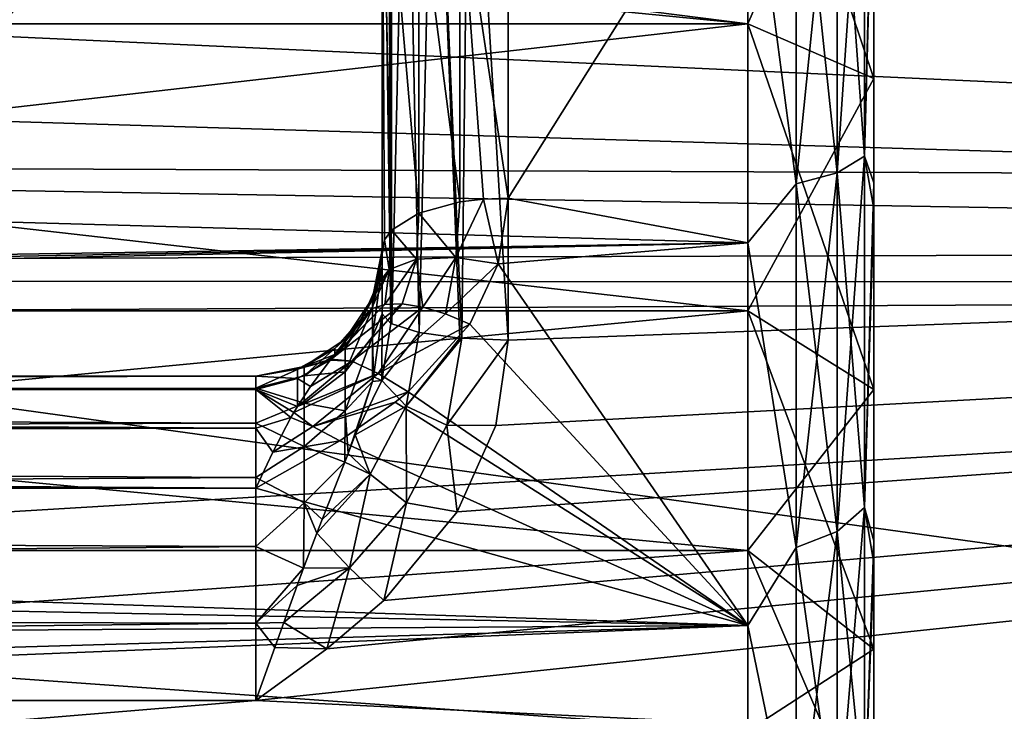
# Model space of a CAD drawing. Header units: millimetres. Extents: x -143 to 143, y -35 to 35.
# Tile 51 of 256: x -114.89 to -110.98, y -5.33 to -2.59. Entities that reach past the tile are written whole.
import ezdxf

# ---------------------------------------------------------------- set-up
doc = ezdxf.new("R2010")
doc.units = ezdxf.units.MM
doc.header["$LTSCALE"] = 65.185185
for name, color, linetype in [('1792', 7, 'CONTINUOUS'), ('1800', 7, 'CONTINUOUS'), ('1802', 7, 'CONTINUOUS'), ('1803', 7, 'CONTINUOUS'), ('1812', 7, 'CONTINUOUS'), ('2062', 7, 'CONTINUOUS'), ('2087', 7, 'CONTINUOUS'), ('2116', 7, 'CONTINUOUS'), ('2117', 7, 'CONTINUOUS'), ('2118', 7, 'CONTINUOUS'), ('2119', 7, 'CONTINUOUS'), ('2120', 7, 'CONTINUOUS'), ('2124', 7, 'CONTINUOUS'), ('2125', 7, 'CONTINUOUS'), ('2131', 7, 'CONTINUOUS'), ('2132', 7, 'CONTINUOUS'), ('2134', 7, 'CONTINUOUS'), ('2136', 7, 'CONTINUOUS'), ('2144', 7, 'CONTINUOUS'), ('2145', 7, 'CONTINUOUS'), ('2146', 7, 'CONTINUOUS'), ('2147', 7, 'CONTINUOUS'), ('2148', 7, 'CONTINUOUS')]:
    doc.layers.add(name, color=color, linetype=linetype)

msp = doc.modelspace()

# ---------------------------------------------------------------- linework, layer by layer
at = {"layer": '1792', "linetype": 'CONTINUOUS'}
for points in [[(-93.65, -3.4677, 20.2046), (-93.65, 0.0842, 20.4998), (-140.45, -0.0589, 20.4999), (-93.65, -3.4677, 20.2046)], [(-140.45, -3.6113, 20.1794), (-93.65, -3.4677, 20.2046), (-140.45, -0.0589, 20.4999), (-140.45, -3.6113, 20.1794)], [(-93.65, -6.9148, 19.2986), (-93.65, -3.4677, 20.2046), (-140.45, -3.6113, 20.1794), (-93.65, -6.9148, 19.2986)], [(-140.45, -7.0544, 19.248), (-93.65, -6.9148, 19.2986), (-140.45, -3.6113, 20.1794), (-140.45, -7.0544, 19.248)]]:
    msp.add_3dface(points, dxfattribs=at)
at = {"layer": '1800', "linetype": 'CONTINUOUS'}
for points in [[(-93.65, -0.0836, -20.4998), (-93.65, -3.633, -20.1755), (-114.0264, -0.9654, -20.4773), (-93.65, -0.0836, -20.4998)], [(-114.0264, -0.9654, -20.4773), (-93.65, -3.633, -20.1755), (-114.3997, -1.8703, -20.4145), (-114.0264, -0.9654, -20.4773)], [(-114.3997, -1.8703, -20.4145), (-93.65, -3.633, -20.1755), (-114.6732, -2.2806, -20.3728), (-114.3997, -1.8703, -20.4145)], [(-114.6732, -2.2806, -20.3728), (-93.65, -3.633, -20.1755), (-114.9984, -2.6517, -20.3278), (-114.6732, -2.2806, -20.3728)], [(-114.9984, -2.6517, -20.3278), (-93.65, -3.633, -20.1755), (-115.3697, -2.977, -20.2827), (-114.9984, -2.6517, -20.3278)], [(-115.3697, -2.977, -20.2827), (-93.65, -3.633, -20.1755), (-115.78, -3.2504, -20.2407), (-115.3697, -2.977, -20.2827)], [(-115.78, -3.2504, -20.2407), (-93.65, -3.633, -20.1755), (-116.6848, -3.6237, -20.1772), (-115.78, -3.2504, -20.2407)], [(-116.6848, -3.6237, -20.1772), (-93.65, -3.633, -20.1755), (-117.65, -3.75, -20.1541), (-116.6848, -3.6237, -20.1772)], [(-93.65, -3.633, -20.1755), (-93.65, -7.0725, -19.2414), (-117.65, -3.75, -20.1541), (-93.65, -3.633, -20.1755)], [(-93.65, -7.0725, -19.2414), (-140.45, -6.9438, -19.2882), (-117.65, -3.75, -20.1541), (-93.65, -7.0725, -19.2414)]]:
    msp.add_3dface(points, dxfattribs=at)
at = {"layer": '1802', "linetype": 'CONTINUOUS'}
for points in [[(-114.4023, -1.8749, -19.5), (-114.6732, -2.2806, -20.3728), (-114.9984, -2.6517, -19.5), (-114.4023, -1.8749, -19.5)], [(-114.6732, -2.2806, -20.3728), (-114.9984, -2.6517, -20.3278), (-114.9984, -2.6517, -19.5), (-114.6732, -2.2806, -20.3728)]]:
    msp.add_3dface(points, dxfattribs=at)
at = {"layer": '1803', "linetype": 'CONTINUOUS'}
msp.add_3dface([(-114.4023, -1.8749, -19.5), (-114.9984, -2.6517, -19.5), (-115.7509, -2.1917, -19.5), (-114.4023, -1.8749, -19.5)], dxfattribs=at)
at = {"layer": '1812', "linetype": 'CONTINUOUS'}
for points in [[(-112, -1.335, 5.8496), (-112, -2.6032, 5.4059), (-122, -1.3351, 5.8496), (-112, -1.335, 5.8496)], [(-122, -1.3351, 5.8496), (-112, -2.6032, 5.4059), (-122, -2.6032, 5.4059), (-122, -1.3351, 5.8496)], [(-112, -1.335, -5.8496), (-117.3586, -2.0797, -5.6281), (-112, -2.6032, -5.4059), (-112, -1.335, -5.8496)], [(-112, -2.6032, -5.4059), (-117.3586, -2.0797, -5.6281), (-122, -2.6032, -5.4059), (-112, -2.6032, -5.4059)], [(-112, -3.7409, -4.691), (-112, -2.6032, -5.4059), (-122, -3.7409, -4.691), (-112, -3.7409, -4.691)], [(-122, -3.7409, -4.691), (-112, -2.6032, -5.4059), (-122, -2.6032, -5.4059), (-122, -3.7409, -4.691)], [(-112, -2.6032, 5.4059), (-112, -3.7409, 4.691), (-122, -2.6032, 5.4059), (-112, -2.6032, 5.4059)], [(-122, -2.6032, 5.4059), (-112, -3.7409, 4.691), (-122, -3.7409, 4.691), (-122, -2.6032, 5.4059)], [(-112, -4.691, -3.7409), (-112, -3.7409, -4.691), (-122, -4.691, -3.7409), (-112, -4.691, -3.7409)], [(-122, -4.691, -3.7409), (-112, -3.7409, -4.691), (-122, -3.7409, -4.691), (-122, -4.691, -3.7409)], [(-112, -3.7409, 4.691), (-112, -4.691, 3.7409), (-122, -3.7409, 4.691), (-112, -3.7409, 4.691)], [(-122, -3.7409, 4.691), (-112, -4.691, 3.7409), (-122, -4.691, 3.7409), (-122, -3.7409, 4.691)], [(-112, -5.4059, -2.6032), (-112, -4.691, -3.7409), (-122, -5.4059, -2.6032), (-112, -5.4059, -2.6032)], [(-122, -5.4059, -2.6032), (-112, -4.691, -3.7409), (-122, -4.691, -3.7409), (-122, -5.4059, -2.6032)], [(-112, -4.691, 3.7409), (-112, -5.4059, 2.6032), (-122, -4.691, 3.7409), (-112, -4.691, 3.7409)], [(-122, -4.691, 3.7409), (-112, -5.4059, 2.6032), (-122, -5.4059, 2.6032), (-122, -4.691, 3.7409)]]:
    msp.add_3dface(points, dxfattribs=at)
at = {"layer": '2062', "linetype": 'CONTINUOUS'}
for points in [[(-93.65, 0.0589, -18.4999), (-112.95, -1.2968, -18.4545), (-93.65, -3.1481, -18.2302), (-93.65, 0.0589, -18.4999)], [(-112.95, -1.2968, -18.4545), (-112.95, -3.8574, -18.0934), (-93.65, -3.1481, -18.2302), (-112.95, -1.2968, -18.4545)], [(-113.6691, -5.0808, -17.7886), (-113.95, -5.2857, -17.7288), (-93.65, -3.1481, -18.2302), (-113.6691, -5.0808, -17.7886)], [(-93.65, -3.1481, -18.2302), (-113.95, -5.2857, -17.7288), (-93.65, -6.2597, -17.4088), (-93.65, -3.1481, -18.2302)], [(-113.4436, -4.8891, -17.8423), (-113.6691, -5.0808, -17.7886), (-93.65, -3.1481, -18.2302), (-113.4436, -4.8891, -17.8423)], [(-113.1525, -4.5377, -17.9349), (-113.4436, -4.8891, -17.8423), (-93.65, -3.1481, -18.2302), (-113.1525, -4.5377, -17.9349)], [(-112.9988, -4.1962, -18.0178), (-113.1525, -4.5377, -17.9349), (-93.65, -3.1481, -18.2302), (-112.9988, -4.1962, -18.0178)], [(-112.95, -3.8574, -18.0934), (-112.9988, -4.1962, -18.0178), (-93.65, -3.1481, -18.2302), (-112.95, -3.8574, -18.0934)], [(-140.45, -5.2857, -17.7288), (-140.45, -7.4732, -16.9234), (-113.95, -5.2857, -17.7288), (-140.45, -5.2857, -17.7288)], [(-113.95, -5.2857, -17.7288), (-140.45, -7.4732, -16.9234), (-93.65, -6.2597, -17.4088), (-113.95, -5.2857, -17.7288)]]:
    msp.add_3dface(points, dxfattribs=at)
at = {"layer": '2087', "linetype": 'CONTINUOUS'}
for points in [[(-140.45, -3.0752, 18.2426), (-140.45, 0, 18.5), (-93.65, -0.0589, 18.4999), (-140.45, -3.0752, 18.2426)], [(-93.65, -3.264, 18.2098), (-140.45, -3.0752, 18.2426), (-93.65, -0.0589, 18.4999), (-93.65, -3.264, 18.2098)], [(-140.45, -6.0649, 17.4776), (-140.45, -3.0752, 18.2426), (-93.65, -3.264, 18.2098), (-140.45, -6.0649, 17.4776)], [(-93.65, -6.3704, 17.3686), (-140.45, -6.0649, 17.4776), (-93.65, -3.264, 18.2098), (-93.65, -6.3704, 17.3686)]]:
    msp.add_3dface(points, dxfattribs=at)
at = {"layer": '2116', "linetype": 'CONTINUOUS'}
for points in [[(-113.4255, -1.2726, -18.1098), (-113.45, -1.2618, -17.9557), (-113.4148, -3.7914, -17.7848), (-113.4255, -1.2726, -18.1098)], [(-113.45, -1.2618, -17.9557), (-113.45, -3.7531, -17.6044), (-113.4148, -3.7914, -17.7848), (-113.45, -1.2618, -17.9557)], [(-113.3545, -1.2824, -18.2489), (-113.4255, -1.2726, -18.1098), (-113.4119, -3.7929, -17.7915), (-113.3545, -1.2824, -18.2489)], [(-113.4119, -3.7929, -17.7915), (-113.4255, -1.2726, -18.1098), (-113.4148, -3.7914, -17.7848), (-113.4119, -3.7929, -17.7915)], [(-113.3034, -3.8267, -17.9503), (-113.3545, -1.2824, -18.2489), (-113.4119, -3.7929, -17.7915), (-113.3034, -3.8267, -17.9503)], [(-113.2439, -1.2901, -18.3592), (-113.3545, -1.2824, -18.2489), (-113.3034, -3.8267, -17.9503), (-113.2439, -1.2901, -18.3592)], [(-113.1413, -3.8493, -18.0562), (-113.2439, -1.2901, -18.3592), (-113.3034, -3.8267, -17.9503), (-113.1413, -3.8493, -18.0562)], [(-113.1045, -1.2951, -18.4301), (-113.2439, -1.2901, -18.3592), (-113.1341, -3.8499, -18.0591), (-113.1045, -1.2951, -18.4301)], [(-113.1341, -3.8499, -18.0591), (-113.2439, -1.2901, -18.3592), (-113.1413, -3.8493, -18.0562), (-113.1341, -3.8499, -18.0591)], [(-112.95, -3.8574, -18.0934), (-113.1045, -1.2951, -18.4301), (-113.1341, -3.8499, -18.0591), (-112.95, -3.8574, -18.0934)], [(-112.95, -3.8574, -18.0934), (-112.95, -1.2968, -18.4545), (-113.1045, -1.2951, -18.4301), (-112.95, -3.8574, -18.0934)]]:
    msp.add_3dface(points, dxfattribs=at)
at = {"layer": '2117', "linetype": 'CONTINUOUS'}
for points in [[(-113.45, 3.7531, -17.6044), (-113.45, 3.5647, -17.2062), (-113.45, -3.7531, -17.6044), (-113.45, 3.7531, -17.6044)], [(-113.45, -1.2618, -17.9557), (-113.45, 3.7531, -17.6044), (-113.45, -3.7531, -17.6044), (-113.45, -1.2618, -17.9557)], [(-113.45, 3.5647, -17.2062), (-113.45, 3.5, -16.7705), (-113.45, -3.5647, -17.2062), (-113.45, 3.5647, -17.2062)], [(-113.45, -3.7531, -17.6044), (-113.45, 3.5647, -17.2062), (-113.45, -3.5647, -17.2062), (-113.45, -3.7531, -17.6044)], [(-113.45, -3.5647, -17.2062), (-113.45, 3.5, -16.7705), (-113.45, -3.5, -16.7705), (-113.45, -3.5647, -17.2062)], [(-113.45, -3.5, -16.7705), (-113.45, 3.5, -16.7705), (-113.45, 3.5, -7.746), (-113.45, -3.5, -16.7705)], [(-113.45, 1.7944, -8.3084), (-113.45, -3.5, -16.7705), (-113.45, 3.5, -7.746), (-113.45, 1.7944, -8.3084)], [(-113.45, 0.9017, -8.452), (-113.45, -3.5, -16.7705), (-113.45, 1.7944, -8.3084), (-113.45, 0.9017, -8.452)], [(-113.45, 0, -8.5), (-113.45, -3.5, -16.7705), (-113.45, 0.9017, -8.452), (-113.45, 0, -8.5)], [(-113.45, -0.9017, -8.452), (-113.45, -3.5, -16.7705), (-113.45, 0, -8.5), (-113.45, -0.9017, -8.452)], [(-113.45, -1.7944, -8.3084), (-113.45, -3.5, -16.7705), (-113.45, -0.9017, -8.452), (-113.45, -1.7944, -8.3084)], [(-113.45, -3.5, -7.746), (-113.45, -3.5, -16.7705), (-113.45, -1.7944, -8.3084), (-113.45, -3.5, -7.746)]]:
    msp.add_3dface(points, dxfattribs=at)
at = {"layer": '2118', "linetype": 'CONTINUOUS'}
for points in [[(-113.45, -3.5647, -17.2062), (-113.45, -3.5, -16.7705), (-113.4881, -3.7297, -17.0852), (-113.45, -3.5647, -17.2062)], [(-113.45, -3.5, -16.7705), (-113.4881, -3.6913, -16.7705), (-113.4881, -3.7297, -17.0852), (-113.45, -3.5, -16.7705)], [(-113.45, -3.7531, -17.6044), (-113.45, -3.5647, -17.2062), (-113.4881, -3.8427, -17.3814), (-113.45, -3.7531, -17.6044)], [(-113.45, -3.5647, -17.2062), (-113.4881, -3.7297, -17.0852), (-113.4881, -3.8427, -17.3814), (-113.45, -3.5647, -17.2062)], [(-113.5966, -3.8537, -16.7705), (-113.5966, -3.8865, -17.0428), (-113.4881, -3.6913, -16.7705), (-113.5966, -3.8537, -16.7705)], [(-113.4881, -3.6913, -16.7705), (-113.5966, -3.8865, -17.0428), (-113.4881, -3.7297, -17.0852), (-113.4881, -3.6913, -16.7705)], [(-113.5966, -3.8865, -17.0428), (-113.5966, -3.983, -17.2995), (-113.4881, -3.7297, -17.0852), (-113.5966, -3.8865, -17.0428)], [(-113.4881, -3.7297, -17.0852), (-113.5966, -3.983, -17.2995), (-113.4881, -3.8427, -17.3814), (-113.4881, -3.7297, -17.0852)], [(-113.45, -3.7531, -17.6044), (-113.4881, -3.8427, -17.3814), (-113.4834, -4.0023, -17.6355), (-113.45, -3.7531, -17.6044)], [(-113.5966, -3.8865, -17.0428), (-113.5966, -3.8537, -16.7705), (-113.759, -3.9991, -17.045), (-113.5966, -3.8865, -17.0428)], [(-113.5966, -3.8537, -16.7705), (-113.759, -3.9621, -16.7705), (-113.759, -3.9991, -17.045), (-113.5966, -3.8537, -16.7705)], [(-113.5966, -3.983, -17.2995), (-113.5966, -4.1378, -17.5259), (-113.4881, -3.8427, -17.3814), (-113.5966, -3.983, -17.2995)], [(-113.4881, -3.8427, -17.3814), (-113.5966, -4.1378, -17.5259), (-113.4881, -4.021, -17.6387), (-113.4881, -3.8427, -17.3814)], [(-113.4881, -3.8427, -17.3814), (-113.4881, -4.021, -17.6387), (-113.4834, -4.0023, -17.6355), (-113.4881, -3.8427, -17.3814)], [(-113.5966, -3.983, -17.2995), (-113.5966, -3.8865, -17.0428), (-113.759, -3.9991, -17.045), (-113.5966, -3.983, -17.2995)], [(-113.95, -4, -16.7705), (-113.95, -4.0476, -17.0754), (-113.759, -3.9621, -16.7705), (-113.95, -4, -16.7705)], [(-113.759, -3.9621, -16.7705), (-113.95, -4.0476, -17.0754), (-113.759, -3.9991, -17.045), (-113.759, -3.9621, -16.7705)], [(-113.759, -3.9991, -17.045), (-113.95, -4.0476, -17.0754), (-113.759, -4.1073, -17.3), (-113.759, -3.9991, -17.045)], [(-113.5966, -4.1378, -17.5259), (-113.5966, -3.983, -17.2995), (-113.759, -4.1073, -17.3), (-113.5966, -4.1378, -17.5259)], [(-113.5966, -3.983, -17.2995), (-113.759, -3.9991, -17.045), (-113.759, -4.1073, -17.3), (-113.5966, -3.983, -17.2995)], [(-113.95, -4.0476, -17.0754), (-113.95, -4.1859, -17.3512), (-113.759, -4.1073, -17.3), (-113.95, -4.0476, -17.0754)], [(-113.5966, -4.1378, -17.5259), (-113.5845, -4.3066, -17.699), (-113.4881, -4.021, -17.6387), (-113.5966, -4.1378, -17.5259)], [(-113.4881, -4.021, -17.6387), (-113.5845, -4.3066, -17.699), (-113.5565, -4.2327, -17.6821), (-113.4881, -4.021, -17.6387)], [(-113.759, -4.1073, -17.3), (-113.95, -4.1859, -17.3512), (-113.759, -4.2792, -17.5173), (-113.759, -4.1073, -17.3)], [(-113.5966, -4.1378, -17.5259), (-113.759, -4.1073, -17.3), (-113.759, -4.2792, -17.5173), (-113.5966, -4.1378, -17.5259)], [(-113.5975, -4.3408, -17.7072), (-113.5966, -4.1378, -17.5259), (-113.759, -4.2792, -17.5173), (-113.5975, -4.3408, -17.7072)], [(-113.5975, -4.3408, -17.7072), (-113.5845, -4.3066, -17.699), (-113.5966, -4.1378, -17.5259), (-113.5975, -4.3408, -17.7072)], [(-113.95, -4.1859, -17.3512), (-113.95, -4.4016, -17.5717), (-113.759, -4.2792, -17.5173), (-113.95, -4.1859, -17.3512)], [(-113.759, -4.2792, -17.5173), (-113.95, -4.4016, -17.5717), (-113.759, -4.5024, -17.6813), (-113.759, -4.2792, -17.5173)], [(-113.5975, -4.3408, -17.7072), (-113.759, -4.2792, -17.5173), (-113.759, -4.5024, -17.6813), (-113.5975, -4.3408, -17.7072)], [(-113.5975, -4.3408, -17.7072), (-113.759, -4.5024, -17.6813), (-113.6871, -4.5681, -17.7546), (-113.5975, -4.3408, -17.7072)], [(-113.95, -4.4016, -17.5717), (-113.95, -4.675, -17.7162), (-113.759, -4.5024, -17.6813), (-113.95, -4.4016, -17.5717)], [(-113.759, -4.5024, -17.6813), (-113.95, -4.675, -17.7162), (-113.7609, -4.7606, -17.7796), (-113.759, -4.5024, -17.6813)], [(-113.759, -4.5024, -17.6813), (-113.7609, -4.7606, -17.7796), (-113.7085, -4.6228, -17.7635), (-113.759, -4.5024, -17.6813)], [(-113.759, -4.5024, -17.6813), (-113.7085, -4.6228, -17.7635), (-113.6871, -4.5681, -17.7546), (-113.759, -4.5024, -17.6813)], [(-113.95, -4.675, -17.7162), (-113.95, -4.9794, -17.7703), (-113.7609, -4.7606, -17.7796), (-113.95, -4.675, -17.7162)], [(-113.7609, -4.7606, -17.7796), (-113.95, -4.9794, -17.7703), (-113.7865, -4.8296, -17.7838), (-113.7609, -4.7606, -17.7796)], [(-113.7865, -4.8296, -17.7838), (-113.95, -4.9794, -17.7703), (-113.8393, -4.9761, -17.7826), (-113.7865, -4.8296, -17.7838)], [(-113.8393, -4.9761, -17.7826), (-113.95, -4.9794, -17.7703), (-113.8747, -5.0758, -17.7734), (-113.8393, -4.9761, -17.7826)], [(-113.95, -4.9794, -17.7703), (-113.95, -5.2857, -17.7288), (-113.8747, -5.0758, -17.7734), (-113.95, -4.9794, -17.7703)]]:
    msp.add_3dface(points, dxfattribs=at)
at = {"layer": '2119', "linetype": 'CONTINUOUS'}
for points in [[(-113.45, -3.7531, -17.6044), (-113.4834, -4.0023, -17.6355), (-113.4512, -4.0178, -17.7352), (-113.45, -3.7531, -17.6044)], [(-113.4148, -3.7914, -17.7848), (-113.45, -3.7531, -17.6044), (-113.4512, -4.0178, -17.7352), (-113.4148, -3.7914, -17.7848)], [(-113.3034, -3.8267, -17.9503), (-113.4148, -3.7914, -17.7848), (-113.4512, -4.0178, -17.7352), (-113.3034, -3.8267, -17.9503)], [(-113.3034, -3.8267, -17.9503), (-113.4119, -3.7929, -17.7915), (-113.4148, -3.7914, -17.7848), (-113.3034, -3.8267, -17.9503)], [(-113.355, -4.1191, -17.8859), (-113.3034, -3.8267, -17.9503), (-113.4512, -4.0178, -17.7352), (-113.355, -4.1191, -17.8859)], [(-113.1413, -3.8493, -18.0562), (-113.3034, -3.8267, -17.9503), (-113.355, -4.1191, -17.8859), (-113.1413, -3.8493, -18.0562)], [(-113.1341, -3.8499, -18.0591), (-113.1413, -3.8493, -18.0562), (-113.355, -4.1191, -17.8859), (-113.1341, -3.8499, -18.0591)], [(-113.1931, -4.1947, -17.9824), (-113.1341, -3.8499, -18.0591), (-113.355, -4.1191, -17.8859), (-113.1931, -4.1947, -17.9824)], [(-112.95, -3.8574, -18.0934), (-113.1341, -3.8499, -18.0591), (-113.1931, -4.1947, -17.9824), (-112.95, -3.8574, -18.0934)], [(-112.9988, -4.1962, -18.0178), (-112.95, -3.8574, -18.0934), (-113.1931, -4.1947, -17.9824), (-112.9988, -4.1962, -18.0178)], [(-113.4881, -4.021, -17.6387), (-113.5565, -4.2327, -17.6821), (-113.4512, -4.0178, -17.7352), (-113.4881, -4.021, -17.6387)], [(-113.5565, -4.2327, -17.6821), (-113.355, -4.1191, -17.8859), (-113.4512, -4.0178, -17.7352), (-113.5565, -4.2327, -17.6821)], [(-113.4834, -4.0023, -17.6355), (-113.4881, -4.021, -17.6387), (-113.4512, -4.0178, -17.7352), (-113.4834, -4.0023, -17.6355)], [(-113.5565, -4.2327, -17.6821), (-113.4978, -4.3884, -17.8225), (-113.355, -4.1191, -17.8859), (-113.5565, -4.2327, -17.6821)], [(-113.4978, -4.3884, -17.8225), (-113.3532, -4.5027, -17.9079), (-113.355, -4.1191, -17.8859), (-113.4978, -4.3884, -17.8225)], [(-113.3532, -4.5027, -17.9079), (-113.1931, -4.1947, -17.9824), (-113.355, -4.1191, -17.8859), (-113.3532, -4.5027, -17.9079)], [(-113.3532, -4.5027, -17.9079), (-113.1525, -4.5377, -17.9349), (-113.1931, -4.1947, -17.9824), (-113.3532, -4.5027, -17.9079)], [(-113.1525, -4.5377, -17.9349), (-112.9988, -4.1962, -18.0178), (-113.1931, -4.1947, -17.9824), (-113.1525, -4.5377, -17.9349)], [(-113.5565, -4.2327, -17.6821), (-113.5845, -4.3066, -17.699), (-113.4978, -4.3884, -17.8225), (-113.5565, -4.2327, -17.6821)], [(-113.5845, -4.3066, -17.699), (-113.5975, -4.3408, -17.7072), (-113.4978, -4.3884, -17.8225), (-113.5845, -4.3066, -17.699)], [(-113.5975, -4.3408, -17.7072), (-113.6871, -4.5681, -17.7546), (-113.4978, -4.3884, -17.8225), (-113.5975, -4.3408, -17.7072)], [(-113.6871, -4.5681, -17.7546), (-113.7085, -4.6228, -17.7635), (-113.4978, -4.3884, -17.8225), (-113.6871, -4.5681, -17.7546)], [(-113.7085, -4.6228, -17.7635), (-113.5786, -4.7594, -17.8416), (-113.4978, -4.3884, -17.8225), (-113.7085, -4.6228, -17.7635)], [(-113.5786, -4.7594, -17.8416), (-113.3532, -4.5027, -17.9079), (-113.4978, -4.3884, -17.8225), (-113.5786, -4.7594, -17.8416)], [(-113.5786, -4.7594, -17.8416), (-113.4436, -4.8891, -17.8423), (-113.3532, -4.5027, -17.9079), (-113.5786, -4.7594, -17.8416)], [(-113.4436, -4.8891, -17.8423), (-113.1525, -4.5377, -17.9349), (-113.3532, -4.5027, -17.9079), (-113.4436, -4.8891, -17.8423)], [(-113.7085, -4.6228, -17.7635), (-113.7609, -4.7606, -17.7796), (-113.5786, -4.7594, -17.8416), (-113.7085, -4.6228, -17.7635)], [(-113.8393, -4.9761, -17.7826), (-113.6691, -5.0808, -17.7886), (-113.5786, -4.7594, -17.8416), (-113.8393, -4.9761, -17.7826)], [(-113.7865, -4.8296, -17.7838), (-113.8393, -4.9761, -17.7826), (-113.5786, -4.7594, -17.8416), (-113.7865, -4.8296, -17.7838)], [(-113.7609, -4.7606, -17.7796), (-113.7865, -4.8296, -17.7838), (-113.5786, -4.7594, -17.8416), (-113.7609, -4.7606, -17.7796)], [(-113.6691, -5.0808, -17.7886), (-113.4436, -4.8891, -17.8423), (-113.5786, -4.7594, -17.8416), (-113.6691, -5.0808, -17.7886)], [(-113.6691, -5.0808, -17.7886), (-113.8393, -4.9761, -17.7826), (-113.8747, -5.0758, -17.7734), (-113.6691, -5.0808, -17.7886)], [(-113.95, -5.2857, -17.7288), (-113.6691, -5.0808, -17.7886), (-113.8747, -5.0758, -17.7734), (-113.95, -5.2857, -17.7288)]]:
    msp.add_3dface(points, dxfattribs=at)
at = {"layer": '2120', "linetype": 'CONTINUOUS'}
for points in [[(-113.95, -4.0476, -17.0754), (-113.95, -4, -16.7705), (-140.45, -4.0684, -17.1341), (-113.95, -4.0476, -17.0754)], [(-140.45, -4.0684, -17.1341), (-113.95, -4, -16.7705), (-140.45, -4, -16.7705), (-140.45, -4.0684, -17.1341)], [(-113.95, -4.1859, -17.3512), (-113.95, -4.0476, -17.0754), (-140.45, -4.0684, -17.1341), (-113.95, -4.1859, -17.3512)], [(-140.45, -4.2644, -17.4479), (-113.95, -4.1859, -17.3512), (-140.45, -4.0684, -17.1341), (-140.45, -4.2644, -17.4479)], [(-113.95, -4.4016, -17.5717), (-113.95, -4.1859, -17.3512), (-140.45, -4.2644, -17.4479), (-113.95, -4.4016, -17.5717)], [(-140.45, -4.561, -17.669), (-113.95, -4.4016, -17.5717), (-140.45, -4.2644, -17.4479), (-140.45, -4.561, -17.669)], [(-113.95, -4.675, -17.7162), (-113.95, -4.4016, -17.5717), (-140.45, -4.561, -17.669), (-113.95, -4.675, -17.7162)], [(-140.45, -4.9177, -17.7671), (-113.95, -4.675, -17.7162), (-140.45, -4.561, -17.669), (-140.45, -4.9177, -17.7671)], [(-113.95, -4.9794, -17.7703), (-113.95, -4.675, -17.7162), (-140.45, -4.9177, -17.7671), (-113.95, -4.9794, -17.7703)], [(-140.45, -5.2857, -17.7288), (-113.95, -4.9794, -17.7703), (-140.45, -4.9177, -17.7671), (-140.45, -5.2857, -17.7288)], [(-140.45, -5.2857, -17.7288), (-113.95, -5.2857, -17.7288), (-113.95, -4.9794, -17.7703), (-140.45, -5.2857, -17.7288)]]:
    msp.add_3dface(points, dxfattribs=at)
at = {"layer": '2124', "linetype": 'CONTINUOUS'}
for points in [[(-140.45, -4.0164, -7.3032), (-140.45, -4, -7.4833), (-113.95, -4.0531, -7.1619), (-140.45, -4.0164, -7.3032)], [(-113.95, -4.0531, -7.1619), (-140.45, -4, -7.4833), (-113.95, -4, -7.4833), (-113.95, -4.0531, -7.1619)], [(-140.45, -4.0413, -7.1987), (-140.45, -4.0164, -7.3032), (-113.95, -4.0531, -7.1619), (-140.45, -4.0413, -7.1987)], [(-140.45, -4.0649, -7.129), (-140.45, -4.0413, -7.1987), (-113.95, -4.0531, -7.1619), (-140.45, -4.0649, -7.129)], [(-113.95, -4.2067, -6.8745), (-140.45, -4.0649, -7.129), (-113.95, -4.0531, -7.1619), (-113.95, -4.2067, -6.8745)], [(-140.2081, -4.0991, -7.0492), (-140.45, -4.0649, -7.129), (-113.95, -4.2067, -6.8745), (-140.2081, -4.0991, -7.0492)], [(-139.95, -4.1417, -6.9701), (-140.2081, -4.0991, -7.0492), (-113.95, -4.2067, -6.8745), (-139.95, -4.1417, -6.9701)], [(-139.95, -4.2754, -6.7942), (-139.95, -4.1417, -6.9701), (-113.95, -4.2067, -6.8745), (-139.95, -4.2754, -6.7942)], [(-113.95, -4.4444, -6.6518), (-139.95, -4.2754, -6.7942), (-113.95, -4.2067, -6.8745), (-113.95, -4.4444, -6.6518)], [(-139.95, -4.4444, -6.6518), (-139.95, -4.2754, -6.7942), (-113.95, -4.4444, -6.6518), (-139.95, -4.4444, -6.6518)]]:
    msp.add_3dface(points, dxfattribs=at)
at = {"layer": '2125', "linetype": 'CONTINUOUS'}
for points in [[(-140.45, -1.3565, 7.8842), (-140.45, -2.6736, 7.54), (-112, -1.7802, 7.7994), (-140.45, -1.3565, 7.8842)], [(-112.95, -1.6848, -7.8206), (-112, -1.7802, -7.7994), (-112.95, -3.2941, -7.2903), (-112.95, -1.6848, -7.8206)], [(-112, -1.7802, 7.7994), (-140.45, -2.6736, 7.54), (-112, -3.4711, 7.2078), (-112, -1.7802, 7.7994)], [(-112, -1.7802, -7.7994), (-112, -3.4711, -7.2078), (-112.95, -3.2941, -7.2903), (-112, -1.7802, -7.7994)], [(-140.45, -2.6736, 7.54), (-140.45, -3.9134, 6.9775), (-112, -3.4711, 7.2078), (-140.45, -2.6736, 7.54)], [(-112.95, -3.2941, -7.2903), (-112, -3.4711, -7.2078), (-112.9891, -3.5548, -7.1668), (-112.95, -3.2941, -7.2903)], [(-140.45, -3.9134, 6.9775), (-140.2008, -3.9883, 6.9349), (-112, -3.4711, 7.2078), (-140.45, -3.9134, 6.9775)], [(-140.2008, -3.9883, 6.9349), (-139.95, -4.063, 6.8914), (-112, -3.4711, 7.2078), (-140.2008, -3.9883, 6.9349)], [(-112, -3.4711, 7.2078), (-139.95, -4.063, 6.8914), (-112, -4.9879, 6.2547), (-112, -3.4711, 7.2078)], [(-112, -3.4711, -7.2078), (-112, -4.9879, -6.2547), (-112.9891, -3.5548, -7.1668), (-112, -3.4711, -7.2078)], [(-112.9891, -3.5548, -7.1668), (-112, -4.9879, -6.2547), (-113.1027, -3.794, -7.0431), (-112.9891, -3.5548, -7.1668)], [(-113.1027, -3.794, -7.0431), (-112, -4.9879, -6.2547), (-113.3464, -4.062, -6.8921), (-113.1027, -3.794, -7.0431)], [(-139.95, -4.063, 6.8914), (-139.95, -5.1609, 6.1127), (-112, -4.9879, 6.2547), (-139.95, -4.063, 6.8914)], [(-113.3464, -4.062, -6.8921), (-112, -4.9879, -6.2547), (-113.3976, -4.1038, -6.8672), (-113.3464, -4.062, -6.8921)], [(-113.3976, -4.1038, -6.8672), (-112, -4.9879, -6.2547), (-113.6174, -4.2562, -6.7738), (-113.3976, -4.1038, -6.8672)], [(-112, -4.9879, -6.2547), (-113.95, -4.4444, -6.6518), (-113.6174, -4.2562, -6.7738), (-112, -4.9879, -6.2547)], [(-139.95, -5.8139, -5.4954), (-139.95, -4.4444, -6.6518), (-112, -4.9879, -6.2547), (-139.95, -5.8139, -5.4954)], [(-139.95, -4.4444, -6.6518), (-113.95, -4.4444, -6.6518), (-112, -4.9879, -6.2547), (-139.95, -4.4444, -6.6518)], [(-112, -6.2547, -4.9879), (-139.95, -5.8139, -5.4954), (-112, -4.9879, -6.2547), (-112, -6.2547, -4.9879)], [(-139.95, -5.1609, 6.1127), (-139.95, -6.1127, 5.1609), (-112, -4.9879, 6.2547), (-139.95, -5.1609, 6.1127)], [(-112, -4.9879, 6.2547), (-139.95, -6.1127, 5.1609), (-112, -6.2547, 4.9879), (-112, -4.9879, 6.2547)]]:
    msp.add_3dface(points, dxfattribs=at)
at = {"layer": '2131', "linetype": 'CONTINUOUS'}
for points in [[(-111.5379, -1.599, -7.5229), (-111.5379, -3.1282, -7.0261), (-111.6463, -1.6328, -7.6818), (-111.5379, -1.599, -7.5229)], [(-111.5379, -3.1282, 7.0261), (-111.5379, -1.599, 7.5229), (-111.6463, -3.1943, 7.1745), (-111.5379, -3.1282, 7.0261)], [(-111.5379, -1.599, 7.5229), (-111.6463, -1.6328, 7.6818), (-111.6463, -3.1943, 7.1745), (-111.5379, -1.599, 7.5229)], [(-111.5379, -3.1282, -7.0261), (-111.5379, -1.599, -7.5229), (-111.5, -1.7642, -7.2896), (-111.5379, -3.1282, -7.0261)], [(-111.5379, -1.599, 7.5229), (-111.5379, -3.1282, 7.0261), (-111.5, -1.653, 7.3156), (-111.5379, -1.599, 7.5229)], [(-111.8087, -1.6554, 7.788), (-111.8087, -3.2384, 7.2736), (-111.6463, -1.6328, 7.6818), (-111.8087, -1.6554, 7.788)], [(-111.6463, -1.6328, 7.6818), (-111.8087, -3.2384, 7.2736), (-111.6463, -3.1943, 7.1745), (-111.6463, -1.6328, 7.6818)], [(-111.6463, -3.1943, -7.1745), (-111.8087, -1.6554, -7.788), (-111.6463, -1.6328, -7.6818), (-111.6463, -3.1943, -7.1745)], [(-111.5379, -3.1282, -7.0261), (-111.6463, -3.1943, -7.1745), (-111.6463, -1.6328, -7.6818), (-111.5379, -3.1282, -7.0261)], [(-111.8087, -1.6554, 7.788), (-112, -1.7802, 7.7994), (-111.8087, -3.2384, 7.2736), (-111.8087, -1.6554, 7.788)], [(-111.8087, -3.2384, -7.2736), (-112, -1.7802, -7.7994), (-111.8087, -1.6554, -7.788), (-111.8087, -3.2384, -7.2736)], [(-111.8087, -3.2384, -7.2736), (-111.8087, -1.6554, -7.788), (-111.6463, -3.1943, -7.1745), (-111.8087, -3.2384, -7.2736)], [(-111.5, -1.653, 7.3156), (-111.5379, -3.1282, 7.0261), (-111.5, -3.2339, 6.767), (-111.5, -1.653, 7.3156)], [(-112, -1.7802, 7.7994), (-112, -3.4711, 7.2078), (-111.8087, -3.2384, 7.2736), (-112, -1.7802, 7.7994)], [(-112, -3.4711, -7.2078), (-112, -1.7802, -7.7994), (-111.8087, -3.2384, -7.2736), (-112, -3.4711, -7.2078)], [(-111.5, -3.3365, -6.717), (-111.5379, -3.1282, -7.0261), (-111.5, -1.7642, -7.2896), (-111.5, -3.3365, -6.717)], [(-111.5379, -3.1282, -7.0261), (-111.5379, -4.5206, -6.2221), (-111.6463, -3.1943, -7.1745), (-111.5379, -3.1282, -7.0261)], [(-111.5379, -4.5206, 6.2221), (-111.5379, -3.1282, 7.0261), (-111.6463, -4.6161, 6.3535), (-111.5379, -4.5206, 6.2221)], [(-111.5379, -3.1282, 7.0261), (-111.6463, -3.1943, 7.1745), (-111.6463, -4.6161, 6.3535), (-111.5379, -3.1282, 7.0261)], [(-111.5379, -4.5206, -6.2221), (-111.5379, -3.1282, -7.0261), (-111.5, -3.3365, -6.717), (-111.5379, -4.5206, -6.2221)], [(-111.5379, -3.1282, 7.0261), (-111.5379, -4.5206, 6.2221), (-111.5, -3.2339, 6.767), (-111.5379, -3.1282, 7.0261)], [(-111.8087, -3.2384, 7.2736), (-111.8087, -4.6799, 6.4413), (-111.6463, -3.1943, 7.1745), (-111.8087, -3.2384, 7.2736)], [(-111.6463, -3.1943, 7.1745), (-111.8087, -4.6799, 6.4413), (-111.6463, -4.6161, 6.3535), (-111.6463, -3.1943, 7.1745)], [(-111.6463, -4.6161, -6.3535), (-111.8087, -3.2384, -7.2736), (-111.6463, -3.1943, -7.1745), (-111.6463, -4.6161, -6.3535)], [(-111.5379, -4.5206, -6.2221), (-111.6463, -4.6161, -6.3535), (-111.6463, -3.1943, -7.1745), (-111.5379, -4.5206, -6.2221)], [(-111.8087, -3.2384, 7.2736), (-112, -3.4711, 7.2078), (-111.8087, -4.6799, 6.4413), (-111.8087, -3.2384, 7.2736)], [(-111.8087, -4.6799, -6.4413), (-112, -3.4711, -7.2078), (-111.8087, -3.2384, -7.2736), (-111.8087, -4.6799, -6.4413)], [(-111.8087, -4.6799, -6.4413), (-111.8087, -3.2384, -7.2736), (-111.6463, -4.6161, -6.3535), (-111.8087, -4.6799, -6.4413)], [(-111.5, -3.2339, 6.767), (-111.5379, -4.5206, 6.2221), (-111.5, -4.6529, 5.8822), (-111.5, -3.2339, 6.767)], [(-111.5, -4.7419, -5.8107), (-111.5379, -4.5206, -6.2221), (-111.5, -3.3365, -6.717), (-111.5, -4.7419, -5.8107)], [(-112, -3.4711, 7.2078), (-112, -4.9879, 6.2547), (-111.8087, -4.6799, 6.4413), (-112, -3.4711, 7.2078)], [(-112, -4.9879, -6.2547), (-112, -3.4711, -7.2078), (-111.8087, -4.6799, -6.4413), (-112, -4.9879, -6.2547)], [(-111.5379, -4.5206, -6.2221), (-111.5379, -5.7155, -5.1463), (-111.6463, -4.6161, -6.3535), (-111.5379, -4.5206, -6.2221)], [(-111.5379, -5.7155, 5.1463), (-111.5379, -4.5206, 6.2221), (-111.6463, -5.8362, 5.255), (-111.5379, -5.7155, 5.1463)], [(-111.5379, -4.5206, 6.2221), (-111.6463, -4.6161, 6.3535), (-111.6463, -5.8362, 5.255), (-111.5379, -4.5206, 6.2221)], [(-111.5379, -5.7155, -5.1463), (-111.5379, -4.5206, -6.2221), (-111.5, -4.7419, -5.8107), (-111.5379, -5.7155, -5.1463)], [(-111.5379, -4.5206, 6.2221), (-111.5379, -5.7155, 5.1463), (-111.5, -4.6529, 5.8822), (-111.5379, -4.5206, 6.2221)], [(-111.8087, -4.6799, 6.4413), (-111.8087, -5.9169, 5.3276), (-111.6463, -4.6161, 6.3535), (-111.8087, -4.6799, 6.4413)], [(-111.6463, -4.6161, 6.3535), (-111.8087, -5.9169, 5.3276), (-111.6463, -5.8362, 5.255), (-111.6463, -4.6161, 6.3535)], [(-111.6463, -5.8362, -5.255), (-111.8087, -4.6799, -6.4413), (-111.6463, -4.6161, -6.3535), (-111.6463, -5.8362, -5.255)], [(-111.5379, -5.7155, -5.1463), (-111.6463, -5.8362, -5.255), (-111.6463, -4.6161, -6.3535), (-111.5379, -5.7155, -5.1463)], [(-111.8087, -4.6799, 6.4413), (-112, -4.9879, 6.2547), (-111.8087, -5.9169, 5.3276), (-111.8087, -4.6799, 6.4413)], [(-111.8087, -5.9169, -5.3276), (-112, -4.9879, -6.2547), (-111.8087, -4.6799, -6.4413), (-111.8087, -5.9169, -5.3276)], [(-111.8087, -5.9169, -5.3276), (-111.8087, -4.6799, -6.4413), (-111.6463, -5.8362, -5.255), (-111.8087, -5.9169, -5.3276)], [(-111.5, -4.6529, 5.8822), (-111.5379, -5.7155, 5.1463), (-111.5, -5.8409, 4.7046), (-111.5, -4.6529, 5.8822)], [(-111.5, -5.9119, -4.6152), (-111.5379, -5.7155, -5.1463), (-111.5, -4.7419, -5.8107), (-111.5, -5.9119, -4.6152)], [(-112, -4.9879, 6.2547), (-112, -6.2547, 4.9879), (-111.8087, -5.9169, 5.3276), (-112, -4.9879, 6.2547)], [(-112, -6.2547, -4.9879), (-112, -4.9879, -6.2547), (-111.8087, -5.9169, -5.3276), (-112, -6.2547, -4.9879)]]:
    msp.add_3dface(points, dxfattribs=at)
at = {"layer": '2132', "linetype": 'CONTINUOUS'}
for points in [[(-111.5, -1.4463, 6.3371), (-111.5, -1.653, 7.3156), (-111.5, -2.8201, 5.8564), (-111.5, -1.4463, 6.3371)], [(-111.5, -2.8201, -5.8564), (-111.5, -1.7642, -7.2896), (-111.5, -1.4463, -6.337), (-111.5, -2.8201, -5.8564)], [(-111.5, -1.653, 7.3156), (-111.5, -3.2339, 6.767), (-111.5, -2.8201, 5.8564), (-111.5, -1.653, 7.3156)], [(-111.5, -3.3365, -6.717), (-111.5, -1.7642, -7.2896), (-111.5, -2.8201, -5.8564), (-111.5, -3.3365, -6.717)], [(-111.5, -2.8201, 5.8564), (-111.5, -3.2339, 6.767), (-111.5, -4.0527, 5.0819), (-111.5, -2.8201, 5.8564)], [(-111.5, -4.0527, -5.0819), (-111.5, -3.3365, -6.717), (-111.5, -2.8201, -5.8564), (-111.5, -4.0527, -5.0819)], [(-111.5, -3.2339, 6.767), (-111.5, -4.6529, 5.8822), (-111.5, -4.0527, 5.0819), (-111.5, -3.2339, 6.767)], [(-111.5, -4.7419, -5.8107), (-111.5, -3.3365, -6.717), (-111.5, -4.0527, -5.0819), (-111.5, -4.7419, -5.8107)], [(-111.5, -4.0527, 5.0819), (-111.5, -4.6529, 5.8822), (-111.5, -5.0819, 4.0527), (-111.5, -4.0527, 5.0819)], [(-111.5, -5.0819, -4.0526), (-111.5, -4.7419, -5.8107), (-111.5, -4.0527, -5.0819), (-111.5, -5.0819, -4.0526)], [(-111.5, -4.6529, 5.8822), (-111.5, -5.8409, 4.7046), (-111.5, -5.0819, 4.0527), (-111.5, -4.6529, 5.8822)], [(-111.5, -5.9119, -4.6152), (-111.5, -4.7419, -5.8107), (-111.5, -5.8564, -2.82), (-111.5, -5.9119, -4.6152)], [(-111.5, -5.8564, -2.82), (-111.5, -4.7419, -5.8107), (-111.5, -5.0819, -4.0526), (-111.5, -5.8564, -2.82)], [(-111.5, -5.0819, 4.0527), (-111.5, -5.8409, 4.7046), (-111.5, -5.8564, 2.8201), (-111.5, -5.0819, 4.0527)]]:
    msp.add_3dface(points, dxfattribs=at)
at = {"layer": '2134', "linetype": 'CONTINUOUS'}
for points in [[(-112, -1.335, -5.8496), (-112, -2.6032, -5.4059), (-111.5, -1.4463, -6.337), (-112, -1.335, -5.8496)], [(-112, -2.6032, 5.4059), (-112, -1.335, 5.8496), (-111.5, -2.8201, 5.8564), (-112, -2.6032, 5.4059)], [(-112, -1.335, 5.8496), (-111.5, -1.4463, 6.3371), (-111.5, -2.8201, 5.8564), (-112, -1.335, 5.8496)], [(-112, -2.6032, -5.4059), (-111.5, -2.8201, -5.8564), (-111.5, -1.4463, -6.337), (-112, -2.6032, -5.4059)], [(-112, -2.6032, -5.4059), (-112, -3.7409, -4.691), (-111.5, -2.8201, -5.8564), (-112, -2.6032, -5.4059)], [(-112, -3.7409, 4.691), (-112, -2.6032, 5.4059), (-111.5, -4.0527, 5.0819), (-112, -3.7409, 4.691)], [(-112, -2.6032, 5.4059), (-111.5, -2.8201, 5.8564), (-111.5, -4.0527, 5.0819), (-112, -2.6032, 5.4059)], [(-112, -3.7409, -4.691), (-111.5, -4.0527, -5.0819), (-111.5, -2.8201, -5.8564), (-112, -3.7409, -4.691)], [(-112, -3.7409, -4.691), (-112, -4.691, -3.7409), (-111.5, -4.0527, -5.0819), (-112, -3.7409, -4.691)], [(-112, -4.691, 3.7409), (-112, -3.7409, 4.691), (-111.5, -5.0819, 4.0527), (-112, -4.691, 3.7409)], [(-112, -3.7409, 4.691), (-111.5, -4.0527, 5.0819), (-111.5, -5.0819, 4.0527), (-112, -3.7409, 4.691)], [(-112, -4.691, -3.7409), (-111.5, -5.0819, -4.0526), (-111.5, -4.0527, -5.0819), (-112, -4.691, -3.7409)], [(-112, -4.691, -3.7409), (-112, -5.4059, -2.6032), (-111.5, -5.0819, -4.0526), (-112, -4.691, -3.7409)], [(-112, -5.4059, 2.6032), (-112, -4.691, 3.7409), (-111.5, -5.8564, 2.8201), (-112, -5.4059, 2.6032)], [(-112, -4.691, 3.7409), (-111.5, -5.0819, 4.0527), (-111.5, -5.8564, 2.8201), (-112, -4.691, 3.7409)], [(-112, -5.4059, -2.6032), (-111.5, -5.8564, -2.82), (-111.5, -5.0819, -4.0526), (-112, -5.4059, -2.6032)]]:
    msp.add_3dface(points, dxfattribs=at)
at = {"layer": '2136', "linetype": 'CONTINUOUS'}
for points in [[(-112.95, -1.6848, -7.8206), (-112.95, -3.2941, -7.2903), (-113.1413, -2.0247, -7.7789), (-112.95, -1.6848, -7.8206)], [(-113.45, -3.5, -7.746), (-113.45, -1.7944, -8.3084), (-113.4404, -3.4599, -7.6573), (-113.45, -3.5, -7.746)], [(-113.4404, -3.4599, -7.6573), (-113.45, -1.7944, -8.3084), (-113.4121, -3.4214, -7.5719), (-113.4404, -3.4599, -7.6573)], [(-113.4121, -3.4214, -7.5719), (-113.45, -1.7944, -8.3084), (-113.4121, -2.093, -8.0411), (-113.4121, -3.4214, -7.5719)], [(-113.1413, -2.0247, -7.7789), (-113.1413, -3.3098, -7.325), (-113.3037, -2.0521, -7.8839), (-113.1413, -2.0247, -7.7789)], [(-113.1413, -2.0247, -7.7789), (-112.95, -3.2941, -7.2903), (-113.0475, -3.2981, -7.2991), (-113.1413, -2.0247, -7.7789)], [(-113.1413, -3.3098, -7.325), (-113.1413, -2.0247, -7.7789), (-113.0475, -3.2981, -7.2991), (-113.1413, -3.3098, -7.325)], [(-113.3037, -3.3545, -7.4239), (-113.4121, -2.093, -8.0411), (-113.3037, -2.0521, -7.8839), (-113.3037, -3.3545, -7.4239)], [(-113.1413, -3.3098, -7.325), (-113.3037, -3.3545, -7.4239), (-113.3037, -2.0521, -7.8839), (-113.1413, -3.3098, -7.325)], [(-113.4121, -3.4214, -7.5719), (-113.4121, -2.093, -8.0411), (-113.3037, -3.3545, -7.4239), (-113.4121, -3.4214, -7.5719)]]:
    msp.add_3dface(points, dxfattribs=at)
at = {"layer": '2144', "linetype": 'CONTINUOUS'}
for points in [[(-113.3037, -3.3545, -7.4239), (-113.1413, -3.3098, -7.325), (-113.1579, -3.5297, -7.2143), (-113.3037, -3.3545, -7.4239)], [(-113.0475, -3.2981, -7.2991), (-112.9891, -3.5548, -7.1668), (-113.1579, -3.5297, -7.2143), (-113.0475, -3.2981, -7.2991)], [(-113.1413, -3.3098, -7.325), (-113.0475, -3.2981, -7.2991), (-113.1579, -3.5297, -7.2143), (-113.1413, -3.3098, -7.325)], [(-112.95, -3.2941, -7.2903), (-112.9891, -3.5548, -7.1668), (-113.0475, -3.2981, -7.2991), (-112.95, -3.2941, -7.2903)], [(-113.4121, -3.4214, -7.5719), (-113.3037, -3.3545, -7.4239), (-113.3129, -3.5369, -7.3189), (-113.4121, -3.4214, -7.5719)], [(-113.3037, -3.3545, -7.4239), (-113.1579, -3.5297, -7.2143), (-113.3129, -3.5369, -7.3189), (-113.3037, -3.3545, -7.4239)], [(-113.4404, -3.4599, -7.6573), (-113.4121, -3.4214, -7.5719), (-113.4215, -3.577, -7.4629), (-113.4404, -3.4599, -7.6573)], [(-113.4121, -3.4214, -7.5719), (-113.3129, -3.5369, -7.3189), (-113.4215, -3.577, -7.4629), (-113.4121, -3.4214, -7.5719)], [(-113.45, -3.5, -7.746), (-113.4404, -3.4599, -7.6573), (-113.4696, -3.6385, -7.6148), (-113.45, -3.5, -7.746)], [(-113.4404, -3.4599, -7.6573), (-113.4215, -3.577, -7.4629), (-113.4696, -3.6385, -7.6148), (-113.4404, -3.4599, -7.6573)], [(-113.3704, -3.7134, -7.2051), (-113.4393, -3.716, -7.29), (-113.3129, -3.5369, -7.3189), (-113.3704, -3.7134, -7.2051)], [(-113.3129, -3.5369, -7.3189), (-113.4393, -3.716, -7.29), (-113.4215, -3.577, -7.4629), (-113.3129, -3.5369, -7.3189)], [(-113.2887, -3.7261, -7.1335), (-113.3704, -3.7134, -7.2051), (-113.3129, -3.5369, -7.3189), (-113.2887, -3.7261, -7.1335)], [(-113.1579, -3.5297, -7.2143), (-113.2887, -3.7261, -7.1335), (-113.3129, -3.5369, -7.3189), (-113.1579, -3.5297, -7.2143)], [(-113.198, -3.7534, -7.0786), (-113.2887, -3.7261, -7.1335), (-113.1579, -3.5297, -7.2143), (-113.198, -3.7534, -7.0786)], [(-112.9891, -3.5548, -7.1668), (-113.198, -3.7534, -7.0786), (-113.1579, -3.5297, -7.2143), (-112.9891, -3.5548, -7.1668)], [(-113.4922, -3.7336, -7.3843), (-113.5264, -3.7656, -7.4833), (-113.4215, -3.577, -7.4629), (-113.4922, -3.7336, -7.3843)], [(-113.4215, -3.577, -7.4629), (-113.5264, -3.7656, -7.4833), (-113.4696, -3.6385, -7.6148), (-113.4215, -3.577, -7.4629)], [(-113.4393, -3.716, -7.29), (-113.4922, -3.7336, -7.3843), (-113.4215, -3.577, -7.4629), (-113.4393, -3.716, -7.29)], [(-112.9891, -3.5548, -7.1668), (-113.1027, -3.794, -7.0431), (-113.198, -3.7534, -7.0786), (-112.9891, -3.5548, -7.1668)]]:
    msp.add_3dface(points, dxfattribs=at)
at = {"layer": '2145', "linetype": 'CONTINUOUS'}
for points in [[(-113.4881, -3.6913, -16.7705), (-113.45, -3.5, -16.7705), (-113.4696, -3.6385, -7.6148), (-113.4881, -3.6913, -16.7705)], [(-113.45, -3.5, -16.7705), (-113.45, -3.5, -7.746), (-113.4696, -3.6385, -7.6148), (-113.45, -3.5, -16.7705)], [(-113.5264, -3.7656, -7.4833), (-113.4881, -3.6913, -16.7705), (-113.4696, -3.6385, -7.6148), (-113.5264, -3.7656, -7.4833)], [(-113.5966, -3.8537, -16.7705), (-113.4881, -3.6913, -16.7705), (-113.5264, -3.7656, -7.4833), (-113.5966, -3.8537, -16.7705)], [(-113.5966, -3.8537, -16.7705), (-113.5264, -3.7656, -7.4833), (-113.6378, -3.8906, -7.4833), (-113.5966, -3.8537, -16.7705)], [(-113.759, -3.9621, -16.7705), (-113.5966, -3.8537, -16.7705), (-113.6378, -3.8906, -7.4833), (-113.759, -3.9621, -16.7705)], [(-113.7847, -3.9719, -7.4833), (-113.759, -3.9621, -16.7705), (-113.6378, -3.8906, -7.4833), (-113.7847, -3.9719, -7.4833)], [(-113.95, -4, -16.7705), (-113.759, -3.9621, -16.7705), (-113.95, -4, -7.4833), (-113.95, -4, -16.7705)], [(-113.95, -4, -7.4833), (-113.759, -3.9621, -16.7705), (-113.7847, -3.9719, -7.4833), (-113.95, -4, -7.4833)]]:
    msp.add_3dface(points, dxfattribs=at)
at = {"layer": '2146', "linetype": 'CONTINUOUS'}
for points in [[(-140.45, -4, -16.7705), (-113.95, -4, -16.7705), (-140.45, -4, -7.4833), (-140.45, -4, -16.7705)], [(-140.45, -4, -7.4833), (-113.95, -4, -16.7705), (-113.95, -4, -7.4833), (-140.45, -4, -7.4833)]]:
    msp.add_3dface(points, dxfattribs=at)
at = {"layer": '2147', "linetype": 'CONTINUOUS'}
for points in [[(-113.6378, -3.8906, -7.4833), (-113.5264, -3.7656, -7.4833), (-113.6377, -3.9149, -7.252), (-113.6378, -3.8906, -7.4833)], [(-113.7847, -3.9719, -7.4833), (-113.6378, -3.8906, -7.4833), (-113.6377, -3.9149, -7.252), (-113.7847, -3.9719, -7.4833)], [(-113.7847, -3.9719, -7.4833), (-113.6377, -3.9149, -7.252), (-113.6522, -3.9329, -7.2231), (-113.7847, -3.9719, -7.4833)], [(-113.7847, -3.9719, -7.4833), (-113.6522, -3.9329, -7.2231), (-113.6558, -3.9374, -7.2159), (-113.7847, -3.9719, -7.4833)], [(-113.7847, -4.0098, -7.2068), (-113.7847, -3.9719, -7.4833), (-113.6558, -3.9374, -7.2159), (-113.7847, -4.0098, -7.2068)], [(-113.7343, -4.0416, -7.057), (-113.7847, -4.0098, -7.2068), (-113.6558, -3.9374, -7.2159), (-113.7343, -4.0416, -7.057)], [(-113.95, -4, -7.4833), (-113.7847, -3.9719, -7.4833), (-113.7847, -4.0098, -7.2068), (-113.95, -4, -7.4833)], [(-113.95, -4.0531, -7.1619), (-113.95, -4, -7.4833), (-113.7847, -4.0098, -7.2068), (-113.95, -4.0531, -7.1619)], [(-113.95, -4.0531, -7.1619), (-113.7847, -4.0098, -7.2068), (-113.7857, -4.1204, -6.9518), (-113.95, -4.0531, -7.1619)], [(-113.7857, -4.1204, -6.9518), (-113.7847, -4.0098, -7.2068), (-113.7343, -4.0416, -7.057), (-113.7857, -4.1204, -6.9518)], [(-113.95, -4.2067, -6.8745), (-113.95, -4.0531, -7.1619), (-113.8112, -4.1636, -6.9001), (-113.95, -4.2067, -6.8745)], [(-113.95, -4.0531, -7.1619), (-113.7857, -4.1204, -6.9518), (-113.8001, -4.1444, -6.9224), (-113.95, -4.0531, -7.1619)], [(-113.95, -4.0531, -7.1619), (-113.8001, -4.1444, -6.9224), (-113.8112, -4.1636, -6.9001), (-113.95, -4.0531, -7.1619)], [(-113.8833, -4.3016, -6.7613), (-113.95, -4.2067, -6.8745), (-113.8112, -4.1636, -6.9001), (-113.8833, -4.3016, -6.7613)], [(-113.95, -4.4444, -6.6518), (-113.95, -4.2067, -6.8745), (-113.8833, -4.3016, -6.7613), (-113.95, -4.4444, -6.6518)]]:
    msp.add_3dface(points, dxfattribs=at)
at = {"layer": '2148', "linetype": 'CONTINUOUS'}
for points in [[(-113.4393, -3.716, -7.29), (-113.3704, -3.7134, -7.2051), (-113.6522, -3.9329, -7.2231), (-113.4393, -3.716, -7.29)], [(-113.6522, -3.9329, -7.2231), (-113.3704, -3.7134, -7.2051), (-113.5703, -3.9407, -7.0795), (-113.6522, -3.9329, -7.2231)], [(-113.6377, -3.9149, -7.252), (-113.4393, -3.716, -7.29), (-113.6522, -3.9329, -7.2231), (-113.6377, -3.9149, -7.252)], [(-113.4922, -3.7336, -7.3843), (-113.4393, -3.716, -7.29), (-113.6377, -3.9149, -7.252), (-113.4922, -3.7336, -7.3843)], [(-113.5264, -3.7656, -7.4833), (-113.4922, -3.7336, -7.3843), (-113.6377, -3.9149, -7.252), (-113.5264, -3.7656, -7.4833)], [(-113.3704, -3.7134, -7.2051), (-113.2887, -3.7261, -7.1335), (-113.5703, -3.9407, -7.0795), (-113.3704, -3.7134, -7.2051)], [(-113.5703, -3.9407, -7.0795), (-113.2887, -3.7261, -7.1335), (-113.4654, -3.9896, -6.9629), (-113.5703, -3.9407, -7.0795)], [(-113.2887, -3.7261, -7.1335), (-113.198, -3.7534, -7.0786), (-113.4654, -3.9896, -6.9629), (-113.2887, -3.7261, -7.1335)], [(-113.198, -3.7534, -7.0786), (-113.1027, -3.794, -7.0431), (-113.4654, -3.9896, -6.9629), (-113.198, -3.7534, -7.0786)], [(-113.1027, -3.794, -7.0431), (-113.3464, -4.062, -6.8921), (-113.4654, -3.9896, -6.9629), (-113.1027, -3.794, -7.0431)], [(-113.7857, -4.1204, -6.9518), (-113.7343, -4.0416, -7.057), (-113.5703, -3.9407, -7.0795), (-113.7857, -4.1204, -6.9518)], [(-113.7857, -4.1204, -6.9518), (-113.5703, -3.9407, -7.0795), (-113.4654, -3.9896, -6.9629), (-113.7857, -4.1204, -6.9518)], [(-113.7343, -4.0416, -7.057), (-113.6558, -3.9374, -7.2159), (-113.5703, -3.9407, -7.0795), (-113.7343, -4.0416, -7.057)], [(-113.6558, -3.9374, -7.2159), (-113.6522, -3.9329, -7.2231), (-113.5703, -3.9407, -7.0795), (-113.6558, -3.9374, -7.2159)], [(-113.8001, -4.1444, -6.9224), (-113.7857, -4.1204, -6.9518), (-113.4654, -3.9896, -6.9629), (-113.8001, -4.1444, -6.9224)], [(-113.8001, -4.1444, -6.9224), (-113.4654, -3.9896, -6.9629), (-113.725, -4.2002, -6.828), (-113.8001, -4.1444, -6.9224)], [(-113.4654, -3.9896, -6.9629), (-113.3464, -4.062, -6.8921), (-113.725, -4.2002, -6.828), (-113.4654, -3.9896, -6.9629)], [(-113.3464, -4.062, -6.8921), (-113.3976, -4.1038, -6.8672), (-113.725, -4.2002, -6.828), (-113.3464, -4.062, -6.8921)], [(-113.3976, -4.1038, -6.8672), (-113.6174, -4.2562, -6.7738), (-113.725, -4.2002, -6.828), (-113.3976, -4.1038, -6.8672)], [(-113.8833, -4.3016, -6.7613), (-113.8112, -4.1636, -6.9001), (-113.725, -4.2002, -6.828), (-113.8833, -4.3016, -6.7613)], [(-113.8112, -4.1636, -6.9001), (-113.8001, -4.1444, -6.9224), (-113.725, -4.2002, -6.828), (-113.8112, -4.1636, -6.9001)], [(-113.6174, -4.2562, -6.7738), (-113.8833, -4.3016, -6.7613), (-113.725, -4.2002, -6.828), (-113.6174, -4.2562, -6.7738)], [(-113.6174, -4.2562, -6.7738), (-113.95, -4.4444, -6.6518), (-113.8833, -4.3016, -6.7613), (-113.6174, -4.2562, -6.7738)]]:
    msp.add_3dface(points, dxfattribs=at)

doc.saveas('drawing.dxf')
